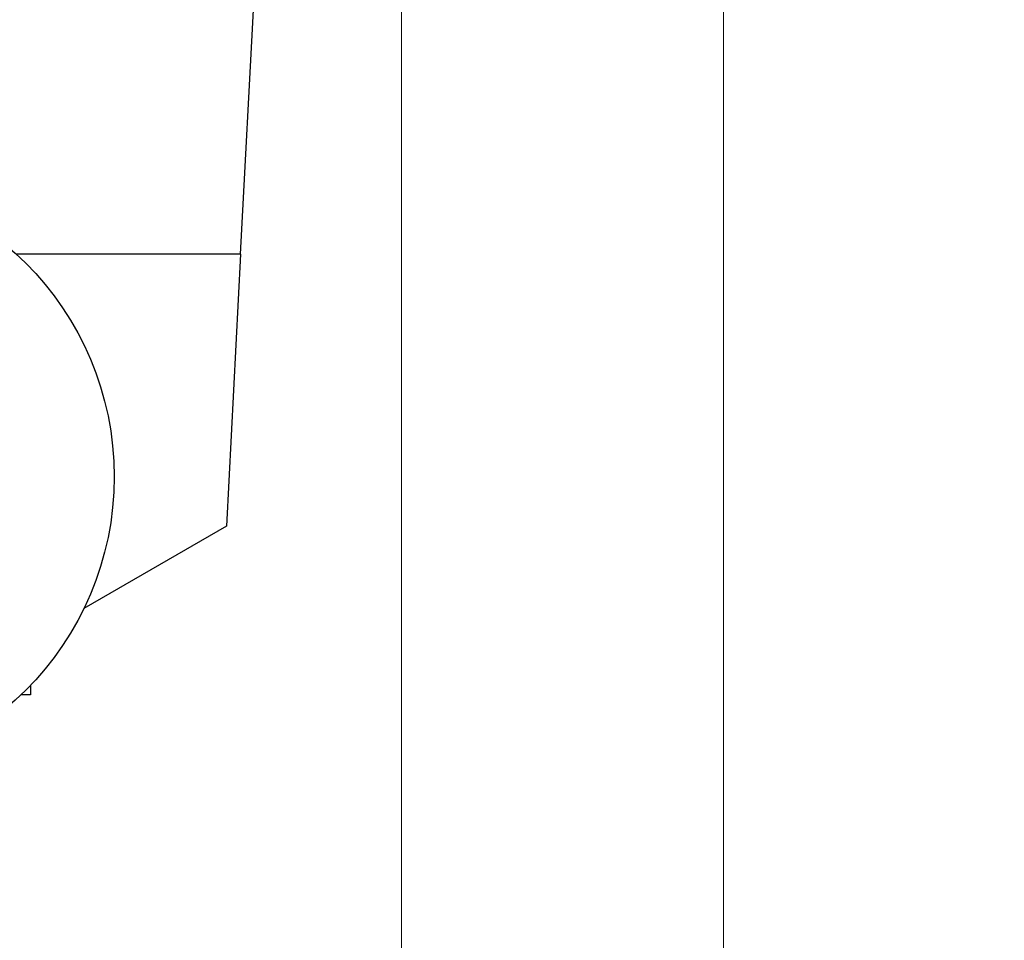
# Model space of a CAD drawing. Header units: inches. Extents: x 0 to 20790, y -12 to 14700.
# Tile 221 of 256: x 10465 to 10930, y 3195 to 3629. Entities that reach past the tile are written whole.
import ezdxf

# ---------------------------------------------------------------- set-up
doc = ezdxf.new("R2010")
doc.units = ezdxf.units.IN
doc.layers.add('1', color=7, linetype='Continuous', true_color=0xffffff)
doc.layers.add('254', color=7, linetype='Continuous', true_color=0xffffff)
doc.styles.add('latin_extended', font='simplex.shx')
doc.dimstyles.get("Standard").update_dxf_attribs({"dimtxt": 0.18, "dimasz": 0.18, "dimexe": 0.18, "dimexo": 0.0625, "dimgap": 0.09, "dimtad": 0, "dimtih": 1, "dimtoh": 1, "dimdec": 4, "dimzin": 0, "dimdsep": 46, "dimtxsty": 'Standard', "dimcen": 0.09, "dimadec": 0, "dimazin": 0, "dimtfac": 1, "dimtdec": 4, "dimtofl": 0, "dimtmove": 0, "dimatfit": 3, "dimfxl": 1, "dimtolj": 1, "dimtzin": 0, "dimarcsym": 0})

# ---------------------------------------------------------------- blocks, each defined once
blk = doc.blocks.new('_U5')
at = {"layer": '254', "color": 3, "linetype": 'Continuous', "lineweight": 13, "transparency": 16777216}
for p, q in [((9058.57, 3783.19), (9058.57, 2326.19)), ((11247.07, 3783.19), (11247.07, 2326.19)), ((9181.07, 2361.19), (11124.57, 2361.19))]:
    blk.add_line(p, q, dxfattribs=at)
at = {"layer": '254', "color": 3, "transparency": 16777216}
for points in [[(9181.07, 2381.6), (9181.07, 2340.77), (9058.57, 2361.19)], [(11124.57, 2340.77), (11124.57, 2381.6), (11247.07, 2361.19)]]:
    blk.add_solid(points, dxfattribs=at)
at = {"layer": 'Defpoints', "color": 0, "transparency": 16777216}
for p in [(9058.57, 3818.19), (11247.07, 3818.19), (11247.07, 2361.19)]:
    blk.add_point(p, dxfattribs=at)
at = {"layer": '254', "color": 2, "lineweight": 13, "transparency": 16777216, "insert": (9948.65, 2544.94), "char_height": 122.5, "attachment_point": 1, "style": 'latin_extended'}
blk.add_mtext('\\A1;2188', dxfattribs=at)
blk = doc.blocks.new('_U6')
at = {"layer": '254', "color": 3, "linetype": 'Continuous', "lineweight": 13, "transparency": 16777216}
for p, q in [((9507.07, 3920.69), (9507.07, 2606.19)), ((10797.07, 3920.69), (10797.07, 2606.19)), ((9629.57, 2641.19), (10674.57, 2641.19))]:
    blk.add_line(p, q, dxfattribs=at)
at = {"layer": '254', "color": 3, "transparency": 16777216}
for points in [[(9629.57, 2661.6), (9629.57, 2620.77), (9507.07, 2641.19)], [(10674.57, 2620.77), (10674.57, 2661.6), (10797.07, 2641.19)]]:
    blk.add_solid(points, dxfattribs=at)
at = {"layer": 'Defpoints', "color": 0, "transparency": 16777216}
for p in [(9507.07, 3955.69), (10797.07, 3955.69), (10797.07, 2641.19)]:
    blk.add_point(p, dxfattribs=at)
at = {"layer": '254', "color": 2, "lineweight": 13, "transparency": 16777216, "insert": (9947.9, 2824.94), "char_height": 122.5, "attachment_point": 1, "style": 'latin_extended'}
blk.add_mtext('\\A1;1290', dxfattribs=at)
blk = doc.blocks.new('_U7')
at = {"layer": '254', "color": 3, "linetype": 'Continuous', "lineweight": 13, "transparency": 16777216}
for p, q in [((9659.07, 3888.69), (9659.07, 2886.19)), ((10645.07, 3888.69), (10645.07, 2886.19)), ((9781.57, 2921.19), (10522.57, 2921.19))]:
    blk.add_line(p, q, dxfattribs=at)
at = {"layer": '254', "color": 3, "transparency": 16777216}
for points in [[(9781.57, 2941.6), (9781.57, 2900.77), (9659.07, 2921.19)], [(10522.57, 2900.77), (10522.57, 2941.6), (10645.07, 2921.19)]]:
    blk.add_solid(points, dxfattribs=at)
at = {"layer": 'Defpoints', "color": 0, "transparency": 16777216}
for p in [(9659.07, 3923.69), (10645.07, 3923.69), (10645.07, 2921.19)]:
    blk.add_point(p, dxfattribs=at)
at = {"layer": '254', "color": 2, "lineweight": 13, "transparency": 16777216, "insert": (9997.49, 3104.94), "char_height": 122.5, "attachment_point": 1, "style": 'latin_extended'}
blk.add_mtext('\\A1;986', dxfattribs=at)

msp = doc.modelspace()

# ---------------------------------------------------------------- linework, layer by layer
at = {"layer": '1', "color": 2, "linetype": 'Continuous', "lineweight": 25}
for p, q in [((10569.248, 3518.685), (10590.319, 3923.685)), ((10569.248, 3518.685), (10463.396, 3518.685)), ((10569.248, 3518.685), (10562.569, 3390.29)), ((10562.569, 3390.29), (10495.248, 3351.422)), ((10470.069, 3315.211), (10470.069, 3310.685)), ((10470.069, 3310.685), (10465.538, 3310.685))]:
    msp.add_line(p, q, dxfattribs=at)
msp.add_circle((10367.069, 3413.685, 0), 142.5, dxfattribs=at)

# ---------------------------------------------------------------- dimensions: what is measured, and where the dimension line sits
at = {"layer": '254', "color": 2, "linetype": 'Continuous', "lineweight": 13}
for base, p1, p2, picture, middle in [((10797.069, 2641.185), (9507.069, 3955.685), (10797.069, 3955.685), '_U6', (10152.069, 2641.185)), ((10645.069, 2921.185), (9659.069, 3923.685), (10645.069, 3923.685), '_U7', (10152.069, 2921.185)), ((11247.069089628, 2361.185382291), (9058.569089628, 3818.185382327), (11247.069089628, 3818.185382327), '_U5', (10152.819089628, 2361.185382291))]:
    dim = msp.add_linear_dim(base=base, p1=p1, p2=p2, dimstyle='Standard', override={"dimscale": 35, "dimtxt": 3.5, "dimasz": 3.5, "dimexe": 1, "dimexo": 1, "dimgap": 1.75, "dimtad": 1, "dimtih": 1, "dimtoh": 0, "dimdec": 0, "dimlfac": 1, "dimzin": 8, "dimdsep": 46, "dimlunit": 2, "dimtxsty": 'latin_extended', "dimsah": 1, "dimse1": 0, "dimse2": 0, "dimsd1": 0, "dimsd2": 0, "dimclrd": 3, "dimclre": 3, "dimclrt": 2, "dimtol": 0, "dimtm": -0.1, "dimtfac": 0.714286, "dimtdec": 3, "dimtofl": 1, "dimtmove": 0, "dimtzin": 8, "dimlwd": 13, "dimlwe": 13}, dxfattribs=at)
    dim.commit()
    dim.dimension.update_dxf_attribs({"geometry": picture, "text_midpoint": middle, "dimtype": 160})

doc.saveas('drawing.dxf')
